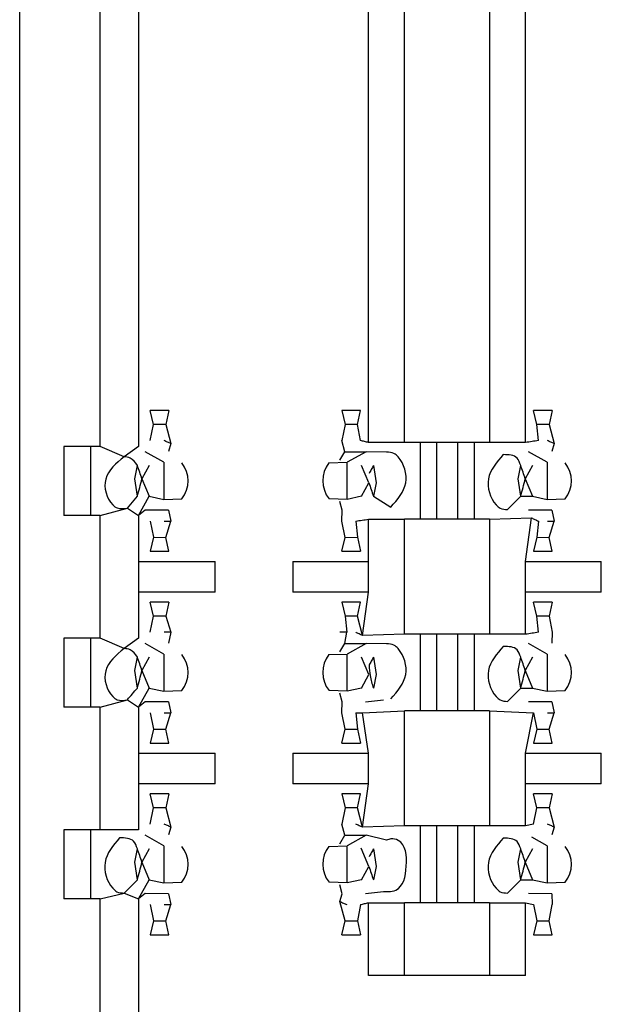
# Model space of a CAD drawing. Header units: millimetres. Extents: x 618 to 1482, y 17 to 575.
# Tile 83 of 90: x 981.81 to 984.71, y 382.21 to 387.1. Entities that reach past the tile are written whole.
import ezdxf

# ---------------------------------------------------------------- set-up
doc = ezdxf.new("R2010")
doc.units = ezdxf.units.MM

# ---------------------------------------------------------------- blocks, each defined once
blk = doc.blocks.new('cu_bee7s_cca__41', base_point=(1238.7621, 264.915))
at = {"color": 7, "linetype": 'Continuous'}
for p, q in [((1309.0863, 506.5739), (1309.0863, 563.1905)), ((1309.6197, 513.3049), (1309.6197, 557.2977)), ((1309.8737, 557.2977), (1309.8737, 513.3049)), ((1309.9725, 513.4501), (1309.952, 513.5431)), ((1310.0749, 513.5431), (1309.952, 513.5431)), ((1310.0749, 513.5431), (1310.0544, 513.4504)), ((1311.3449, 513.5431), (1311.222, 513.5431)), ((1311.222, 513.5431), (1311.2425, 513.4504)), ((1311.3244, 513.4501), (1311.3449, 513.5431)), ((1312.6149, 513.5431), (1312.492, 513.5431)), ((1312.5125, 513.4501), (1312.492, 513.5431)), ((1312.6149, 513.5431), (1312.5944, 513.4504)), ((1309.952, 513.343), (1309.9725, 513.4501)), ((1310.0544, 513.4504), (1310.0884, 513.3229)), ((1311.2425, 513.4504), (1311.222, 513.343)), ((1311.3449, 513.343), (1311.3244, 513.4501)), ((1312.5233, 513.343), (1312.5125, 513.4501)), ((1312.5944, 513.4504), (1312.6284, 513.3229)), ((1310.0884, 513.3229), (1310.0735, 513.271)), ((1311.2405, 513.269), (1311.222, 513.343)), ((1311.6364, 513.3303), (1311.3977, 513.3303)), ((1311.7394, 513.3303), (1311.6364, 513.3303)), ((1311.7394, 513.3303), (1311.7394, 512.8223)), ((1311.8486, 513.3303), (1311.7394, 513.3303)), ((1311.9883, 513.3303), (1311.8486, 513.3303)), ((1312.0975, 513.3303), (1311.9883, 513.3303)), ((1312.0975, 513.3303), (1312.0975, 512.8223)), ((1312.2005, 513.3303), (1312.0975, 513.3303)), ((1312.4391, 513.3303), (1312.2005, 513.3303)), ((1312.6284, 513.3229), (1312.6135, 513.271)), ((1309.3784, 513.3049), (1309.3784, 512.8477)), ((1309.5562, 513.3049), (1309.3784, 513.3049)), ((1309.5562, 513.3049), (1309.5562, 512.8477)), ((1309.6197, 513.3049), (1309.5562, 513.3049)), ((1309.7794, 513.2361), (1309.6197, 513.3049)), ((1309.8737, 513.3049), (1309.7794, 513.2361)), ((1310.041, 513.1993), (1309.9183, 513.2694)), ((1311.2085, 513.2129), (1311.2405, 513.269)), ((1311.2405, 513.269), (1311.3814, 513.269)), ((1311.3814, 513.269), (1311.2558, 513.1993)), ((1311.5175, 513.2671), (1311.3814, 513.269)), ((1312.581, 513.1993), (1312.4583, 513.2694)), ((1311.1358, 513.1953), (1311.2558, 513.1993)), ((1309.8489, 513.0898), (1309.8664, 513.1787)), ((1309.9447, 513.1787), (1309.8967, 513.0898)), ((1311.4002, 513.0628), (1311.3518, 513.1787)), ((1311.4304, 513.1787), (1311.448, 513.0628)), ((1312.3889, 513.0898), (1312.4064, 513.1787)), ((1312.4847, 513.1787), (1312.4367, 513.0898)), ((1309.8664, 512.9739), (1309.8489, 513.0898)), ((1309.8967, 513.0898), (1309.9451, 512.9739)), ((1311.3522, 512.9739), (1311.4002, 513.0628)), ((1311.448, 513.0628), (1311.4304, 512.9739)), ((1312.4064, 512.9739), (1312.3889, 513.0898)), ((1312.4367, 513.0898), (1312.4851, 512.9739)), ((1309.7999, 512.8965), (1309.8664, 512.9739)), ((1309.8737, 512.8477), (1309.9451, 512.9739)), ((1309.9451, 512.9739), (1310.041, 512.9533)), ((1310.041, 512.9533), (1310.1611, 512.9573)), ((1311.2558, 512.9533), (1311.1366, 512.9573)), ((1311.2233, 512.8816), (1311.2085, 512.9397)), ((1311.3522, 512.9739), (1311.2558, 512.9533)), ((1311.4304, 512.9739), (1311.5457, 512.9024)), ((1312.3194, 512.8855), (1312.4064, 512.9739)), ((1312.4064, 512.9739), (1312.4851, 512.9739)), ((1312.4851, 512.9739), (1312.581, 512.9533)), ((1312.581, 512.9533), (1312.7011, 512.9573)), ((1309.6197, 512.8477), (1309.7999, 512.8965)), ((1309.7999, 512.8965), (1309.8737, 512.8477)), ((1309.9183, 512.8832), (1309.8737, 512.8477)), ((1310.0735, 512.8816), (1309.9183, 512.8832)), ((1310.0735, 512.8816), (1310.0884, 512.8096)), ((1311.222, 512.8096), (1311.2233, 512.8816)), ((1312.6135, 512.8816), (1312.4583, 512.8832)), ((1312.6135, 512.8816), (1312.6284, 512.8096)), ((1309.5562, 512.8477), (1309.3784, 512.8477)), ((1309.6197, 512.8477), (1309.5562, 512.8477)), ((1309.6197, 512.0349), (1309.6197, 512.8477)), ((1309.8737, 512.8477), (1309.8737, 512.5429)), ((1309.952, 512.8096), (1309.9725, 512.7025)), ((1310.0544, 512.7022), (1310.0884, 512.8096)), ((1311.2425, 512.7022), (1311.222, 512.8096)), ((1311.3136, 512.8096), (1311.3244, 512.7025)), ((1311.3977, 512.8223), (1311.6364, 512.8223)), ((1311.7394, 512.8223), (1311.6364, 512.8223)), ((1311.8486, 512.8223), (1311.7394, 512.8223)), ((1311.9883, 512.8223), (1311.8486, 512.8223)), ((1312.0975, 512.8223), (1311.9883, 512.8223)), ((1312.2005, 512.8223), (1312.0975, 512.8223)), ((1312.2005, 512.8223), (1312.4785, 512.8312)), ((1312.5233, 512.8096), (1312.5125, 512.7025)), ((1312.5944, 512.7022), (1312.6284, 512.8096)), ((1309.9725, 512.7025), (1309.952, 512.6095)), ((1310.0749, 512.6095), (1310.0544, 512.7022)), ((1311.222, 512.6095), (1311.2425, 512.7022)), ((1311.3244, 512.7025), (1311.3449, 512.6095)), ((1312.5125, 512.7025), (1312.492, 512.6095)), ((1312.6149, 512.6095), (1312.5944, 512.7022)), ((1309.952, 512.6095), (1310.0749, 512.6095)), ((1311.222, 512.6095), (1311.3449, 512.6095)), ((1312.492, 512.6095), (1312.6149, 512.6095)), ((1309.8737, 512.5429), (1309.8737, 512.3397)), ((1309.8737, 512.5429), (1310.3817, 512.5429)), ((1310.8963, 512.5429), (1311.3977, 512.5429)), ((1312.4391, 512.5429), (1312.9406, 512.5429)), ((1309.8737, 512.3397), (1309.8737, 512.0349)), ((1310.3817, 512.3397), (1309.8737, 512.3397)), ((1311.3977, 512.3397), (1310.8963, 512.3397)), ((1312.9406, 512.3397), (1312.4391, 512.3397)), ((1309.9725, 512.1801), (1309.952, 512.2731)), ((1310.0749, 512.2731), (1309.952, 512.2731)), ((1310.0749, 512.2731), (1310.0544, 512.1804)), ((1311.3449, 512.2731), (1311.222, 512.2731)), ((1311.222, 512.2731), (1311.2425, 512.1804)), ((1311.3244, 512.1801), (1311.3449, 512.2731)), ((1312.6149, 512.2731), (1312.492, 512.2731)), ((1312.5125, 512.1801), (1312.492, 512.2731)), ((1312.6149, 512.2731), (1312.5944, 512.1804)), ((1309.952, 512.073), (1309.9725, 512.1801)), ((1310.0544, 512.1804), (1310.0889, 512.073)), ((1311.2425, 512.1804), (1311.2534, 512.073)), ((1311.3584, 512.0514), (1311.3244, 512.1801)), ((1312.5233, 512.073), (1312.5125, 512.1801)), ((1312.5944, 512.1804), (1312.6149, 512.073)), ((1309.5562, 512.0349), (1309.3784, 512.0349)), ((1309.3784, 512.0349), (1309.3784, 511.5777)), ((1309.5562, 512.0349), (1309.5562, 511.5777)), ((1309.6197, 512.0349), (1309.5562, 512.0349)), ((1309.7794, 511.9661), (1309.6197, 512.0349)), ((1309.8737, 512.0349), (1309.7794, 511.9661)), ((1310.0889, 512.073), (1310.0735, 512.001)), ((1311.2405, 511.999), (1311.2534, 512.073)), ((1311.6364, 512.0603), (1311.3584, 512.0514)), ((1311.7394, 512.0603), (1311.6364, 512.0603)), ((1311.7394, 512.0603), (1311.7394, 511.5523)), ((1311.8486, 512.0603), (1311.7394, 512.0603)), ((1311.9883, 512.0603), (1311.8486, 512.0603)), ((1312.0975, 512.0603), (1311.9883, 512.0603)), ((1312.0975, 512.0603), (1312.0975, 511.5523)), ((1312.2005, 512.0603), (1312.0975, 512.0603)), ((1312.4391, 512.0603), (1312.2005, 512.0603)), ((1312.6149, 512.073), (1312.6135, 512.001)), ((1310.041, 511.9293), (1309.9183, 511.9994)), ((1311.2085, 511.9429), (1311.2405, 511.999)), ((1311.2405, 511.999), (1311.3814, 511.999)), ((1311.3814, 511.999), (1311.2558, 511.9293)), ((1311.5175, 511.9971), (1311.3814, 511.999)), ((1312.581, 511.9293), (1312.4583, 511.9994)), ((1309.8489, 511.8198), (1309.8664, 511.9087)), ((1309.9447, 511.9087), (1309.8967, 511.8198)), ((1311.1358, 511.9253), (1311.2558, 511.9293)), ((1311.4002, 511.7928), (1311.3518, 511.9087)), ((1311.4304, 511.9087), (1311.448, 511.7928)), ((1312.3889, 511.8198), (1312.4064, 511.9087)), ((1312.4847, 511.9087), (1312.4367, 511.8198)), ((1309.8664, 511.7039), (1309.8489, 511.8198)), ((1309.8967, 511.8198), (1309.9451, 511.7039)), ((1312.4064, 511.7039), (1312.3889, 511.8198)), ((1312.4367, 511.8198), (1312.4851, 511.7039)), ((1311.3522, 511.7039), (1311.4002, 511.7928)), ((1311.448, 511.7928), (1311.4304, 511.7039)), ((1309.8737, 511.5777), (1309.9451, 511.7039)), ((1309.9451, 511.7039), (1310.041, 511.6833)), ((1310.041, 511.6833), (1310.1611, 511.6873)), ((1311.2558, 511.6833), (1311.1366, 511.6873)), ((1311.3522, 511.7039), (1311.2558, 511.6833)), ((1312.3194, 511.6155), (1312.4064, 511.7039)), ((1312.4064, 511.7039), (1312.4851, 511.7039)), ((1312.4851, 511.7039), (1312.581, 511.6833)), ((1312.581, 511.6833), (1312.7011, 511.6873)), ((1309.6197, 511.5777), (1309.7999, 511.6265)), ((1309.7999, 511.6265), (1309.8737, 511.5777)), ((1311.2233, 511.6116), (1311.2085, 511.6697)), ((1311.3786, 511.6132), (1311.497, 511.6265)), ((1309.5562, 511.5777), (1309.3784, 511.5777)), ((1309.6197, 511.5777), (1309.5562, 511.5777)), ((1309.6197, 510.7649), (1309.6197, 511.5777)), ((1309.9183, 511.6132), (1309.8737, 511.5777)), ((1309.8737, 511.5777), (1309.8737, 511.2729)), ((1310.0735, 511.6116), (1309.9183, 511.6132)), ((1310.0735, 511.6116), (1310.0884, 511.5396)), ((1311.222, 511.5396), (1311.2233, 511.6116)), ((1312.6135, 511.6116), (1312.4583, 511.6132)), ((1312.6135, 511.6116), (1312.6284, 511.5396)), ((1309.952, 511.5396), (1309.9725, 511.4325)), ((1310.0544, 511.4322), (1310.0884, 511.5396)), ((1311.2425, 511.4322), (1311.222, 511.5396)), ((1311.3136, 511.5396), (1311.3244, 511.4325)), ((1311.3584, 511.5396), (1311.6364, 511.5523)), ((1311.7394, 511.5523), (1311.6364, 511.5523)), ((1311.8486, 511.5523), (1311.7394, 511.5523)), ((1311.9883, 511.5523), (1311.8486, 511.5523)), ((1312.0975, 511.5523), (1311.9883, 511.5523)), ((1312.2005, 511.5523), (1312.0975, 511.5523)), ((1312.2005, 511.5523), (1312.492, 511.5396)), ((1312.492, 511.5396), (1312.5125, 511.4325)), ((1312.5944, 511.4322), (1312.6284, 511.5396)), ((1309.9725, 511.4325), (1309.952, 511.3395)), ((1310.0749, 511.3395), (1310.0544, 511.4322)), ((1311.222, 511.3395), (1311.2425, 511.4322)), ((1311.3244, 511.4325), (1311.3449, 511.3395)), ((1312.5125, 511.4325), (1312.492, 511.3395)), ((1312.6149, 511.3395), (1312.5944, 511.4322)), ((1309.952, 511.3395), (1310.0749, 511.3395)), ((1311.222, 511.3395), (1311.3449, 511.3395)), ((1312.492, 511.3395), (1312.6149, 511.3395)), ((1309.8737, 511.2729), (1309.8737, 511.0697)), ((1309.8737, 511.2729), (1310.3817, 511.2729)), ((1310.8963, 511.2729), (1311.3977, 511.2729)), ((1312.4391, 511.2729), (1312.9406, 511.2729)), ((1310.3817, 511.0697), (1309.8737, 511.0697)), ((1309.8737, 511.0697), (1309.8737, 510.7649)), ((1311.3977, 511.0697), (1310.8963, 511.0697)), ((1312.9406, 511.0697), (1312.4391, 511.0697)), ((1309.9725, 510.9101), (1309.952, 511.0031)), ((1310.0749, 511.0031), (1309.952, 511.0031)), ((1310.0749, 511.0031), (1310.0544, 510.9104)), ((1311.222, 511.0031), (1311.2425, 510.9104)), ((1311.3449, 511.0031), (1311.222, 511.0031)), ((1311.3244, 510.9101), (1311.3449, 511.0031)), ((1312.5125, 510.9101), (1312.492, 511.0031)), ((1312.6149, 511.0031), (1312.492, 511.0031)), ((1312.6149, 511.0031), (1312.5944, 510.9104)), ((1309.952, 510.803), (1309.9725, 510.9101)), ((1310.0544, 510.9104), (1310.0884, 510.7829)), ((1311.2425, 510.9104), (1311.222, 510.803)), ((1311.3584, 510.7814), (1311.3244, 510.9101)), ((1312.492, 510.803), (1312.5125, 510.9101)), ((1312.5944, 510.9104), (1312.6284, 510.7829)), ((1310.0884, 510.7829), (1310.0735, 510.731)), ((1311.2405, 510.729), (1311.222, 510.803)), ((1311.6364, 510.7903), (1311.3584, 510.7814)), ((1311.7394, 510.7903), (1311.6364, 510.7903)), ((1311.7394, 510.7903), (1311.7394, 510.2823)), ((1311.8486, 510.7903), (1311.7394, 510.7903)), ((1311.9883, 510.7903), (1311.8486, 510.7903)), ((1312.0975, 510.7903), (1311.9883, 510.7903)), ((1312.0975, 510.7903), (1312.0975, 510.2823)), ((1312.2005, 510.7903), (1312.0975, 510.7903)), ((1312.4391, 510.7903), (1312.2005, 510.7903)), ((1312.492, 510.803), (1312.4391, 510.7903)), ((1312.6284, 510.7829), (1312.6135, 510.731)), ((1309.5562, 510.7649), (1309.3784, 510.7649)), ((1309.3784, 510.7649), (1309.3784, 510.3077)), ((1309.5562, 510.7649), (1309.5562, 510.3077)), ((1309.6197, 510.7649), (1309.5562, 510.7649)), ((1309.8737, 510.7649), (1309.6197, 510.7649)), ((1310.041, 510.6593), (1309.9183, 510.7294)), ((1311.2085, 510.6729), (1311.2405, 510.729)), ((1311.2405, 510.729), (1311.3814, 510.729)), ((1311.3814, 510.729), (1311.2558, 510.6593)), ((1311.5175, 510.6961), (1311.3814, 510.729)), ((1312.581, 510.6593), (1312.4807, 510.7161)), ((1311.1358, 510.6553), (1311.2558, 510.6593)), ((1309.8489, 510.5498), (1309.8664, 510.6387)), ((1309.9447, 510.6387), (1309.8967, 510.5498)), ((1311.4002, 510.5228), (1311.35, 510.6428)), ((1311.4304, 510.6387), (1311.448, 510.5228)), ((1312.3889, 510.5498), (1312.4064, 510.6387)), ((1312.4847, 510.6387), (1312.4367, 510.5498)), ((1309.8664, 510.4339), (1309.8489, 510.5498)), ((1309.8967, 510.5498), (1309.9451, 510.4339)), ((1311.3522, 510.4339), (1311.4002, 510.5228)), ((1311.448, 510.5228), (1311.4304, 510.4339)), ((1312.4064, 510.4339), (1312.3889, 510.5498)), ((1312.4367, 510.5498), (1312.4851, 510.4339)), ((1309.7794, 510.3455), (1309.8664, 510.4339)), ((1309.8737, 510.3077), (1309.9451, 510.4339)), ((1309.9451, 510.4339), (1310.041, 510.4133)), ((1310.041, 510.4133), (1310.1611, 510.4173)), ((1311.2558, 510.4133), (1311.1366, 510.4173)), ((1311.2233, 510.3416), (1311.2085, 510.3997)), ((1311.3522, 510.4339), (1311.2558, 510.4133)), ((1312.3194, 510.3455), (1312.4064, 510.4339)), ((1312.4064, 510.4339), (1312.4851, 510.4339)), ((1312.4851, 510.4339), (1312.581, 510.4133)), ((1312.581, 510.4133), (1312.7011, 510.4173)), ((1309.6197, 510.3077), (1309.7794, 510.3455)), ((1309.7794, 510.3455), (1309.8737, 510.3077)), ((1309.9183, 510.3432), (1309.8737, 510.3077)), ((1310.0735, 510.3416), (1309.9183, 510.3432)), ((1310.0735, 510.3416), (1310.0884, 510.2696)), ((1311.2085, 510.2897), (1311.2233, 510.3416)), ((1311.3786, 510.3432), (1311.497, 510.3565)), ((1312.6135, 510.3416), (1312.4583, 510.3432)), ((1312.6135, 510.3416), (1312.6149, 510.2696)), ((1309.5562, 510.3077), (1309.3784, 510.3077)), ((1309.6197, 510.3077), (1309.5562, 510.3077)), ((1309.6197, 507.9963), (1309.6197, 510.3077)), ((1309.8737, 510.3077), (1309.8737, 509.4187)), ((1309.952, 510.2696), (1309.9725, 510.1625)), ((1310.0544, 510.1622), (1310.0884, 510.2696)), ((1311.2425, 510.1622), (1311.2085, 510.2897)), ((1311.3449, 510.2696), (1311.3244, 510.1625)), ((1311.3977, 510.2823), (1311.6364, 510.2823)), ((1311.7394, 510.2823), (1311.6364, 510.2823)), ((1311.8486, 510.2823), (1311.7394, 510.2823)), ((1311.9883, 510.2823), (1311.8486, 510.2823)), ((1312.0975, 510.2823), (1311.9883, 510.2823)), ((1312.2005, 510.2823), (1312.0975, 510.2823)), ((1312.2005, 510.2823), (1312.4391, 510.2823)), ((1312.4391, 510.2823), (1312.492, 510.2696)), ((1312.492, 510.2696), (1312.5125, 510.1625)), ((1312.5944, 510.1622), (1312.6149, 510.2696)), ((1309.9725, 510.1625), (1309.952, 510.0695)), ((1310.0749, 510.0695), (1310.0544, 510.1622)), ((1311.222, 510.0695), (1311.2425, 510.1622)), ((1311.3244, 510.1625), (1311.3449, 510.0695)), ((1312.5125, 510.1625), (1312.492, 510.0695)), ((1312.6149, 510.0695), (1312.5944, 510.1622)), ((1309.952, 510.0695), (1310.0749, 510.0695)), ((1311.222, 510.0695), (1311.3449, 510.0695)), ((1312.492, 510.0695), (1312.6149, 510.0695)), ((1311.6364, 509.7997), (1311.3977, 509.7997)), ((1312.2005, 509.7997), (1311.6364, 509.7997)), ((1312.4391, 509.7997), (1312.2005, 509.7997))]:
    blk.add_line(p, q, dxfattribs=at)
at = {"color": 124, "linetype": 'Continuous'}
for p, q in [((1311.3977, 513.3303), (1311.3977, 557.2723)), ((1311.6364, 513.3303), (1311.6364, 557.2723)), ((1312.2005, 557.2723), (1312.2005, 513.3303)), ((1312.4391, 513.3303), (1312.4391, 557.2723)), ((1310.0544, 513.4504), (1309.9725, 513.4501)), ((1311.3244, 513.4501), (1311.2425, 513.4504)), ((1312.5944, 513.4504), (1312.5125, 513.4501)), ((1311.8486, 513.3303), (1311.8486, 512.8223)), ((1311.9883, 513.3303), (1311.9883, 512.8223)), ((1310.041, 513.1993), (1310.041, 512.9533)), ((1311.2558, 512.9533), (1311.2558, 513.1993)), ((1312.581, 513.1993), (1312.581, 512.9533)), ((1311.3977, 512.5429), (1311.3977, 512.8223)), ((1311.6364, 512.0603), (1311.6364, 512.8223)), ((1312.2005, 512.8223), (1312.2005, 512.0603)), ((1312.4391, 512.5429), (1312.4785, 512.8312)), ((1309.9725, 512.7025), (1310.0544, 512.7022)), ((1311.2425, 512.7022), (1311.3244, 512.7025)), ((1312.5125, 512.7025), (1312.5944, 512.7022)), ((1310.3817, 512.3397), (1310.3817, 512.5429)), ((1310.8963, 512.5429), (1310.8963, 512.3397)), ((1311.3977, 512.3397), (1311.3977, 512.5429)), ((1312.4391, 512.3397), (1312.4391, 512.5429)), ((1312.9406, 512.3397), (1312.9406, 512.5429)), ((1311.3584, 512.0514), (1311.3977, 512.3397)), ((1312.4391, 512.0603), (1312.4391, 512.3397)), ((1310.0544, 512.1804), (1309.9725, 512.1801)), ((1311.3244, 512.1801), (1311.2425, 512.1804)), ((1312.5944, 512.1804), (1312.5125, 512.1801)), ((1311.8486, 512.0603), (1311.8486, 511.5523)), ((1311.9883, 512.0603), (1311.9883, 511.5523)), ((1310.041, 511.9293), (1310.041, 511.6833)), ((1311.2558, 511.6833), (1311.2558, 511.9293)), ((1312.581, 511.9293), (1312.581, 511.6833)), ((1311.3977, 511.2729), (1311.3584, 511.5396)), ((1311.6364, 510.7903), (1311.6364, 511.5523)), ((1312.2005, 511.5523), (1312.2005, 510.7903)), ((1312.4391, 511.2729), (1312.492, 511.5396)), ((1309.9725, 511.4325), (1310.0544, 511.4322)), ((1311.2425, 511.4322), (1311.3244, 511.4325)), ((1312.5125, 511.4325), (1312.5944, 511.4322)), ((1310.3817, 511.0697), (1310.3817, 511.2729)), ((1310.8963, 511.2729), (1310.8963, 511.0697)), ((1311.3977, 511.0697), (1311.3977, 511.2729)), ((1312.4391, 511.0697), (1312.4391, 511.2729)), ((1312.9406, 511.0697), (1312.9406, 511.2729)), ((1311.3584, 510.7814), (1311.3977, 511.0697)), ((1312.4391, 510.7903), (1312.4391, 511.0697)), ((1310.0544, 510.9104), (1309.9725, 510.9101)), ((1311.3244, 510.9101), (1311.2425, 510.9104)), ((1312.5944, 510.9104), (1312.5125, 510.9101)), ((1311.8486, 510.7903), (1311.8486, 510.2823)), ((1311.9883, 510.7903), (1311.9883, 510.2823)), ((1310.041, 510.6593), (1310.041, 510.4133)), ((1311.2558, 510.4133), (1311.2558, 510.6593)), ((1312.581, 510.6593), (1312.581, 510.4133)), ((1311.3977, 509.7997), (1311.3977, 510.2823)), ((1311.6364, 509.7997), (1311.6364, 510.2823)), ((1312.2005, 510.2823), (1312.2005, 509.7997)), ((1312.4391, 509.7997), (1312.4391, 510.2823)), ((1309.9725, 510.1625), (1310.0544, 510.1622)), ((1311.2425, 510.1622), (1311.3244, 510.1625)), ((1312.5125, 510.1625), (1312.5944, 510.1622))]:
    blk.add_line(p, q, dxfattribs=at)
at = {"color": 7, "linetype": 'Continuous'}
for centre, start, end in [((1310.0119, 513.0758), 321.53658, 38.85713), ((1311.285, 513.0768), 141.53658, 218.85713), ((1312.5519, 513.0758), 321.53658, 38.85713), ((1310.0119, 511.8058), 321.53658, 38.85713), ((1311.285, 511.8068), 141.53658, 218.85713), ((1312.5519, 511.8058), 321.53658, 38.85713), ((1310.0119, 510.5358), 321.53658, 38.85713), ((1311.285, 510.5368), 141.53658, 218.85713), ((1312.5519, 510.5358), 321.53658, 38.85713)]:
    blk.add_arc(centre, 0.1905, start, end, dxfattribs=at)
for points in [[(1310.0884, 513.3229), (1310.0809, 513.3262), (1310.0659, 513.3329), (1310.0509, 513.3397), (1310.0435, 513.343)], [(1311.3977, 513.3303), (1311.3889, 513.3324), (1311.3713, 513.3366), (1311.3537, 513.3409), (1311.3449, 513.343)], [(1312.5233, 513.343), (1312.5093, 513.3409), (1312.4812, 513.3367), (1312.4532, 513.3324), (1312.4391, 513.3303)], [(1312.6284, 513.3229), (1312.6209, 513.3262), (1312.6059, 513.3329), (1312.5909, 513.3397), (1312.5835, 513.343)], [(1309.8967, 513.0898), (1309.8917, 513.1046), (1309.8816, 513.1343), (1309.8715, 513.1639), (1309.8664, 513.1787)], [(1311.4304, 513.1787), (1311.4257, 513.1698), (1311.4161, 513.1519), (1311.4065, 513.1341), (1311.4017, 513.1251)], [(1312.4367, 513.0898), (1312.4317, 513.1046), (1312.4216, 513.1343), (1312.4115, 513.1639), (1312.4064, 513.1787)], [(1309.8664, 512.9739), (1309.8715, 512.9932), (1309.8816, 513.0319), (1309.8917, 513.0705), (1309.8967, 513.0898)], [(1311.4002, 513.0628), (1311.4052, 513.048), (1311.4153, 513.0183), (1311.4254, 512.9887), (1311.4304, 512.9739)], [(1312.4064, 512.9739), (1312.4115, 512.9932), (1312.4216, 513.0319), (1312.4317, 513.0705), (1312.4367, 513.0898)], [(1310.0435, 512.8096), (1310.0509, 512.8096), (1310.0659, 512.8096), (1310.0809, 512.8096), (1310.0884, 512.8096)], [(1311.3136, 512.8096), (1311.3276, 512.8117), (1311.3557, 512.8159), (1311.3837, 512.8202), (1311.3977, 512.8223)], [(1312.4785, 512.8312), (1312.486, 512.8276), (1312.5009, 512.8204), (1312.5158, 512.8132), (1312.5233, 512.8096)], [(1312.5835, 512.8096), (1312.5909, 512.8096), (1312.6059, 512.8096), (1312.6209, 512.8096), (1312.6284, 512.8096)], [(1310.0889, 512.073), (1310.0813, 512.073), (1310.0662, 512.073), (1310.051, 512.073), (1310.0435, 512.073)], [(1311.2534, 512.073), (1311.246, 512.073), (1311.231, 512.073), (1311.216, 512.073), (1311.2085, 512.073)], [(1311.3584, 512.0514), (1311.3509, 512.055), (1311.336, 512.0622), (1311.321, 512.0694), (1311.3136, 512.073)], [(1312.5233, 512.073), (1312.5093, 512.0709), (1312.4812, 512.0667), (1312.4532, 512.0624), (1312.4391, 512.0603)], [(1309.8967, 511.8198), (1309.8917, 511.8346), (1309.8816, 511.8643), (1309.8715, 511.8939), (1309.8664, 511.9087)], [(1311.4304, 511.9087), (1311.4257, 511.8998), (1311.4161, 511.8819), (1311.4065, 511.8641), (1311.4017, 511.8551)], [(1312.4367, 511.8198), (1312.4317, 511.8346), (1312.4216, 511.8643), (1312.4115, 511.8939), (1312.4064, 511.9087)], [(1309.8664, 511.7039), (1309.8715, 511.7232), (1309.8816, 511.7619), (1309.8917, 511.8005), (1309.8967, 511.8198)], [(1312.4064, 511.7039), (1312.4115, 511.7232), (1312.4216, 511.7619), (1312.4317, 511.8005), (1312.4367, 511.8198)], [(1309.7999, 511.6265), (1309.811, 511.6394), (1309.8332, 511.6652), (1309.8554, 511.691), (1309.8664, 511.7039)], [(1310.0435, 511.5396), (1310.0509, 511.5396), (1310.0659, 511.5396), (1310.0809, 511.5396), (1310.0884, 511.5396)], [(1311.3136, 511.5396), (1311.321, 511.5396), (1311.336, 511.5396), (1311.3509, 511.5396), (1311.3584, 511.5396)], [(1312.5835, 511.5396), (1312.5909, 511.5396), (1312.6059, 511.5396), (1312.6209, 511.5396), (1312.6284, 511.5396)], [(1310.0884, 510.7829), (1310.0809, 510.7862), (1310.0659, 510.7929), (1310.0509, 510.7997), (1310.0435, 510.803)], [(1311.3584, 510.7814), (1311.3509, 510.785), (1311.336, 510.7922), (1311.321, 510.7994), (1311.3136, 510.803)], [(1312.6284, 510.7829), (1312.6209, 510.7862), (1312.6059, 510.7929), (1312.5909, 510.7997), (1312.5835, 510.803)], [(1309.8967, 510.5498), (1309.8917, 510.5646), (1309.8816, 510.5943), (1309.8715, 510.6239), (1309.8664, 510.6387)], [(1311.4304, 510.6387), (1311.4257, 510.6298), (1311.4161, 510.6119), (1311.4065, 510.5941), (1311.4017, 510.5851)], [(1312.4367, 510.5498), (1312.4317, 510.5646), (1312.4216, 510.5943), (1312.4115, 510.6239), (1312.4064, 510.6387)], [(1309.8664, 510.4339), (1309.8715, 510.4532), (1309.8816, 510.4919), (1309.8917, 510.5305), (1309.8967, 510.5498)], [(1311.4002, 510.5228), (1311.4052, 510.508), (1311.4153, 510.4783), (1311.4254, 510.4487), (1311.4304, 510.4339)], [(1312.4064, 510.4339), (1312.4115, 510.4532), (1312.4216, 510.4919), (1312.4317, 510.5305), (1312.4367, 510.5498)], [(1310.0435, 510.2696), (1310.0509, 510.2696), (1310.0659, 510.2696), (1310.0809, 510.2696), (1310.0884, 510.2696)], [(1311.2085, 510.2897), (1311.216, 510.2864), (1311.231, 510.2797), (1311.246, 510.2729), (1311.2534, 510.2696)], [(1311.3449, 510.2696), (1311.3537, 510.2717), (1311.3713, 510.2759), (1311.3889, 510.2802), (1311.3977, 510.2823)]]:
    blk.add_open_spline(points, degree=3, dxfattribs=at)
for points, knots in [([(1311.5457, 512.9024), (1311.5896, 512.9524), (1311.675, 513.0496), (1311.6308, 513.2026), (1311.564, 513.2638), (1311.5346, 513.2659), (1311.5175, 513.2671)], [0, 0, 0, 0, 0.1887731, 0.3675248, 0.4031059, 0.4527416, 0.4527416, 0.4527416, 0.4527416]), ([(1309.7794, 513.2361), (1309.7255, 513.1924), (1309.6225, 513.1089), (1309.664, 512.9462), (1309.7404, 512.8866), (1309.7766, 512.8926), (1309.7999, 512.8965)], [0, 0, 0, 0, 0.1930415, 0.3691296, 0.4059236, 0.4725856, 0.4725856, 0.4725856, 0.4725856]), ([(1309.8664, 513.1787), (1309.8523, 513.1983), (1309.8299, 513.2293), (1309.793, 513.2343), (1309.7794, 513.2361)], [0, 0, 0, 0, 0.0683137, 0.1081836, 0.1081836, 0.1081836, 0.1081836]), ([(1312.2912, 513.2502), (1312.2473, 513.2002), (1312.1619, 513.103), (1312.2061, 512.95), (1312.2729, 512.8888), (1312.3023, 512.8867), (1312.3194, 512.8855)], [0, 0, 0, 0, 0.1887731, 0.3675248, 0.4031059, 0.4527416, 0.4527416, 0.4527416, 0.4527416]), ([(1312.4064, 513.1787), (1312.4002, 513.1969), (1312.3831, 513.2471), (1312.327, 513.249), (1312.2912, 513.2502)], [0, 0, 0, 0, 0.0538489, 0.1481704, 0.1481704, 0.1481704, 0.1481704]), ([(1309.7794, 511.9661), (1309.7255, 511.9224), (1309.6225, 511.8389), (1309.664, 511.6762), (1309.7404, 511.6166), (1309.7766, 511.6226), (1309.7999, 511.6265)], [0, 0, 0, 0, 0.1930415, 0.3691296, 0.4059236, 0.4725856, 0.4725856, 0.4725856, 0.4725856]), ([(1309.8664, 511.9087), (1309.8523, 511.9283), (1309.8299, 511.9593), (1309.793, 511.9643), (1309.7794, 511.9661)], [0, 0, 0, 0, 0.0683137, 0.1081836, 0.1081836, 0.1081836, 0.1081836]), ([(1311.5457, 511.6324), (1311.5896, 511.6824), (1311.675, 511.7796), (1311.6308, 511.9326), (1311.564, 511.9938), (1311.5346, 511.9959), (1311.5175, 511.9971)], [0, 0, 0, 0, 0.1887731, 0.3675248, 0.4031059, 0.4527416, 0.4527416, 0.4527416, 0.4527416]), ([(1312.2912, 511.9802), (1312.2473, 511.9302), (1312.1619, 511.833), (1312.2061, 511.68), (1312.2729, 511.6188), (1312.3023, 511.6167), (1312.3194, 511.6155)], [0, 0, 0, 0, 0.1887731, 0.3675248, 0.4031059, 0.4527416, 0.4527416, 0.4527416, 0.4527416]), ([(1312.4064, 511.9087), (1312.4002, 511.9269), (1312.3831, 511.9771), (1312.327, 511.979), (1312.2912, 511.9802)], [0, 0, 0, 0, 0.0538489, 0.1481704, 0.1481704, 0.1481704, 0.1481704]), ([(1311.4017, 511.8551), (1311.403, 511.832), (1311.4058, 511.7803), (1311.4217, 511.7311), (1311.4304, 511.7039)], [0, 0, 0, 0, 0.069266, 0.1544997, 0.1544997, 0.1544997, 0.1544997]), ([(1309.7481, 510.712), (1309.7054, 510.6613), (1309.622, 510.5626), (1309.666, 510.4101), (1309.7329, 510.3488), (1309.7623, 510.3467), (1309.7794, 510.3455)], [0, 0, 0, 0, 0.1887002, 0.3677731, 0.4033542, 0.4529899, 0.4529899, 0.4529899, 0.4529899]), ([(1309.8664, 510.6387), (1309.8599, 510.6579), (1309.8423, 510.7097), (1309.7845, 510.7111), (1309.7481, 510.712)], [0, 0, 0, 0, 0.0565887, 0.1524512, 0.1524512, 0.1524512, 0.1524512]), ([(1312.2912, 510.7102), (1312.2473, 510.6602), (1312.1619, 510.563), (1312.2061, 510.41), (1312.2729, 510.3488), (1312.3023, 510.3467), (1312.3194, 510.3455)], [0, 0, 0, 0, 0.1887731, 0.3675248, 0.4031059, 0.4527416, 0.4527416, 0.4527416, 0.4527416]), ([(1312.4064, 510.6387), (1312.4002, 510.6569), (1312.3831, 510.7071), (1312.327, 510.709), (1312.2912, 510.7102)], [0, 0, 0, 0, 0.0538489, 0.1481704, 0.1481704, 0.1481704, 0.1481704]), ([(1311.497, 510.3565), (1311.508, 510.3558), (1311.5355, 510.3539), (1311.6249, 510.3697), (1311.6595, 510.5252), (1311.644, 510.6863), (1311.5517, 510.7094), (1311.5271, 510.6998), (1311.5175, 510.6961)], [0, 0, 0, 0, 0.0334485, 0.0831597, 0.255797, 0.4353733, 0.4835009, 0.5138748, 0.5138748, 0.5138748, 0.5138748])]:
    blk.add_open_spline(points, degree=3, knots=knots, dxfattribs=at)
blk = doc.blocks.new('cu_ATCA-3671__43', base_point=(1219.8887, 250.575))
blk.add_blockref('cu_bee7s_cca__41', (1238.7621, 264.915))
blk = doc.blocks.new('FRONT1', base_point=(1393.5121, 426.04))
blk.add_blockref('cu_ATCA-3671__43', (1219.8887, 250.575))

msp = doc.modelspace()

# ---------------------------------------------------------------- block references
at = {"xscale": 0.75, "yscale": 0.75, "zscale": 0.75}
msp.add_blockref('FRONT1', (1045.1341, 319.53), dxfattribs=at)

doc.saveas('drawing.dxf')
